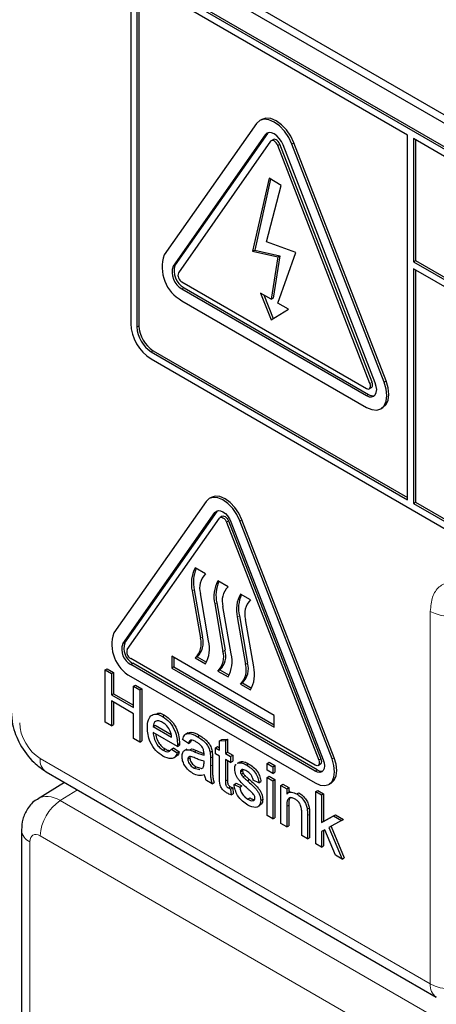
# Paper-space layout 'Blatt2' of a CAD drawing. Header units: millimetres. Extents: x 5 to 418, y 2 to 292.
# Tile 12 of 63: x 124.11 to 127.71, y 146.8 to 155.29. Entities that reach past the tile are written whole.
import ezdxf

# ---------------------------------------------------------------- set-up
doc = ezdxf.new("R2010")
doc.units = ezdxf.units.MM

psp = doc.layouts.new('Blatt2')

# ---------------------------------------------------------------- linework, layer by layer
at = {"color": 7, "linetype": 'Continuous', "lineweight": 25}
for p, q in [((125.2213, 155.8692), (134.1486, 150.7156)), ((125.2845, 155.9056), (134.1233, 150.8031)), ((134.0867, 150.5268), (125.2479, 155.6293)), ((134.1044, 150.537), (125.2655, 155.6395)), ((125.0711, 155.5272), (125.0711, 152.6693)), ((125.1241, 155.4966), (125.1241, 152.6387)), ((125.1418, 155.5068), (125.1418, 152.6489)), ((127.4576, 154.2924), (125.2479, 155.5681)), ((126.1554, 154.3909), (125.3599, 153.2591)), ((126.2012, 154.4272), (126.1835, 154.417)), ((126.2497, 154.3059), (125.4542, 153.1741)), ((126.2555, 154.3127), (126.2497, 154.3059)), ((126.232, 154.2957), (125.4365, 153.1639)), ((126.2779, 154.2386), (125.4824, 153.1067)), ((126.3012, 154.254), (126.2835, 154.2438)), ((127.2748, 152.1741), (126.4793, 154.2244)), ((127.4576, 151.1488), (127.4576, 154.2924)), ((127.5106, 154.2618), (127.5106, 153.2005)), ((134.0867, 150.4655), (127.5106, 154.2618)), ((127.5283, 154.2516), (127.5283, 153.2107)), ((127.1346, 152.1529), (126.3391, 154.2032)), ((127.1523, 152.1631), (126.3568, 154.2134)), ((127.1806, 152.157), (126.3851, 154.2073)), ((127.2571, 152.1639), (126.4616, 154.2142)), ((126.2643, 153.9198), (126.1226, 153.2914)), ((126.2779, 153.9119), (126.1403, 153.3016)), ((126.3696, 153.859), (126.2643, 153.9198)), ((126.242, 153.3725), (126.3696, 153.859)), ((126.4966, 153.2807), (126.242, 153.3725)), ((126.1226, 153.2914), (126.1403, 153.3016)), ((126.1226, 153.2914), (126.3391, 153.243)), ((126.1403, 153.3016), (126.3568, 153.2532)), ((126.3391, 153.243), (126.2812, 152.8782)), ((126.3568, 153.2532), (126.2989, 152.8884)), ((126.3391, 152.8448), (126.4966, 153.2807)), ((126.3391, 153.243), (126.3568, 153.2532)), ((127.5106, 153.2005), (127.5283, 153.2107)), ((127.5106, 153.2005), (134.2104, 149.3327)), ((127.5283, 153.2107), (134.2104, 149.3531)), ((134.2104, 149.2715), (127.5106, 153.1392)), ((127.5106, 153.1392), (127.5106, 151.1181)), ((127.5283, 153.129), (127.5283, 151.1284)), ((125.513, 153.0278), (127.104, 152.1093)), ((125.513, 152.9666), (127.104, 152.0481)), ((125.5307, 152.9768), (127.1217, 152.0583)), ((125.513, 152.8645), (127.104, 151.946)), ((126.2812, 152.8782), (126.1899, 152.9309)), ((126.1899, 152.9309), (126.2812, 152.7006)), ((126.2181, 152.9147), (126.2987, 152.7113)), ((126.2812, 152.8782), (126.2989, 152.8884)), ((126.2812, 152.7006), (126.4305, 152.7921)), ((126.4305, 152.7921), (126.3391, 152.8448)), ((125.2655, 152.4346), (127.4576, 151.1692)), ((125.2479, 152.4244), (127.4576, 151.1488)), ((125.2479, 152.3632), (134.0867, 147.2606)), ((127.129, 152.1069), (127.1467, 152.1171)), ((127.229, 151.9337), (127.2467, 151.9439)), ((125.7655, 151.1706), (125.7478, 151.1604)), ((125.7211, 151.1356), (124.9256, 150.0038)), ((127.5106, 151.1181), (127.5283, 151.1284)), ((127.5106, 151.1181), (134.0867, 147.3218)), ((127.5283, 151.1284), (134.1044, 147.3321)), ((125.0022, 149.9085), (125.7977, 151.0404)), ((125.0199, 149.9187), (125.8154, 151.0506)), ((125.0405, 149.8609), (125.836, 150.9928)), ((125.8154, 151.0506), (125.8199, 151.056)), ((125.8593, 151.0082), (125.8416, 150.998)), ((125.8972, 150.9574), (126.6927, 148.9071)), ((125.9149, 150.9676), (126.7104, 148.9173)), ((125.9355, 150.9608), (126.731, 148.9105)), ((126.8075, 148.9174), (126.012, 150.9677)), ((126.8252, 148.9276), (126.0297, 150.9779)), ((125.7163, 150.5119), (125.6279, 150.5629)), ((125.9108, 150.3996), (125.8224, 150.4506)), ((125.6013, 150.3649), (125.6721, 149.9568)), ((125.619, 150.3751), (125.6898, 149.967)), ((125.7429, 149.9341), (125.6721, 150.3423)), ((126.1052, 150.2873), (126.0168, 150.3384)), ((125.7958, 150.2527), (125.8666, 149.8445)), ((125.8135, 150.2629), (125.8843, 149.8547)), ((125.9374, 149.8218), (125.8666, 150.23)), ((126.0079, 150.1506), (126.0787, 149.7425)), ((125.9903, 150.1404), (126.061, 149.7323)), ((126.1318, 149.7096), (126.061, 150.1177)), ((126.6621, 148.8636), (125.0711, 149.782)), ((126.6621, 148.8125), (125.0711, 149.731)), ((126.6798, 148.8227), (125.0888, 149.7412)), ((126.3085, 149.2922), (125.4246, 149.8025)), ((125.4246, 149.8025), (125.4246, 149.7004)), ((125.4423, 149.7923), (125.4423, 149.7106)), ((125.6456, 149.7974), (125.6279, 149.7872)), ((125.6279, 149.7872), (125.7163, 149.7361)), ((125.6456, 149.7974), (125.7252, 149.7514)), ((124.8508, 149.6846), (124.8685, 149.6948)), ((124.8508, 149.2355), (124.8508, 149.6846)), ((124.8508, 149.6846), (124.9056, 149.653)), ((124.8685, 149.6948), (124.9233, 149.6632)), ((124.9056, 149.653), (124.9233, 149.6632)), ((124.9056, 149.653), (124.9056, 149.4687)), ((124.9233, 149.6632), (124.9233, 149.4789)), ((125.4423, 149.7106), (125.4246, 149.7004)), ((125.4246, 149.7004), (126.3085, 149.1901)), ((125.4423, 149.7106), (126.3085, 149.2105)), ((125.8401, 149.6851), (125.8224, 149.6749)), ((125.8224, 149.6749), (125.9108, 149.6239)), ((125.8401, 149.6851), (125.9197, 149.6391)), ((125.0711, 149.6289), (126.6621, 148.7104)), ((125.0951, 149.5436), (125.1128, 149.5538)), ((125.1128, 149.5538), (125.1676, 149.5221)), ((126.0345, 149.5729), (126.0168, 149.5627)), ((126.0168, 149.5627), (126.1052, 149.5116)), ((126.0345, 149.5729), (126.1141, 149.5269)), ((124.9056, 149.4687), (124.9233, 149.4789)), ((124.9056, 149.4687), (125.0951, 149.3593)), ((124.9233, 149.4789), (125.0951, 149.3798)), ((125.0951, 149.3593), (125.0951, 149.5436)), ((125.0951, 149.5436), (125.15, 149.5119)), ((125.15, 149.5119), (125.1676, 149.5221)), ((125.15, 149.5119), (125.15, 149.0628)), ((125.1676, 149.5221), (125.1676, 149.073)), ((125.0951, 149.3075), (124.9056, 149.4169)), ((124.9056, 149.4169), (124.9056, 149.2039)), ((124.9233, 149.4067), (124.9233, 149.2141)), ((125.0951, 149.0945), (125.0951, 149.3075)), ((124.9056, 149.2039), (124.8508, 149.2355)), ((124.9056, 149.2039), (124.9233, 149.2141)), ((125.3461, 149.2835), (125.3638, 149.2937)), ((126.3085, 149.1901), (126.3085, 149.2922)), ((125.2646, 149.1981), (125.2823, 149.2084)), ((125.2646, 149.1981), (125.4242, 149.106)), ((125.4738, 149.0256), (125.2646, 149.1463)), ((125.2823, 149.2084), (125.4201, 149.1288)), ((125.5625, 149.1416), (125.5426, 149.1302)), ((125.15, 149.0628), (125.0951, 149.0945)), ((125.15, 149.0628), (125.1676, 149.073)), ((125.474, 149.0402), (125.4917, 149.0504)), ((125.5688, 149.0514), (125.5189, 149.0859)), ((125.5688, 149.0514), (125.5865, 149.0616)), ((125.5938, 149.0777), (125.5865, 149.0616)), ((125.6477, 149.1094), (125.6654, 149.1196)), ((125.838, 149.0737), (125.8557, 149.0839)), ((125.838, 149.0737), (125.8879, 149.0777)), ((125.838, 148.9938), (125.838, 149.0737)), ((125.8557, 149.0839), (125.9056, 149.0879)), ((125.8879, 149.0777), (125.9056, 149.0879)), ((125.8879, 149.0777), (125.8879, 148.965)), ((125.9056, 149.0879), (125.9056, 148.9752)), ((125.3496, 148.9937), (125.3672, 149.0039)), ((125.4236, 149.0027), (125.4413, 149.0129)), ((125.4236, 149.0027), (125.4725, 148.9688)), ((125.4413, 149.0129), (125.4902, 148.979)), ((125.4725, 148.9688), (125.4902, 148.979)), ((125.4738, 149.0256), (125.4915, 149.0358)), ((125.5549, 149.0024), (125.535, 148.9909)), ((125.58, 148.9947), (125.5977, 149.0049)), ((125.7558, 148.975), (125.7735, 148.9852)), ((125.8031, 149.014), (125.8208, 149.0242)), ((125.8031, 148.9621), (125.8031, 149.014)), ((125.8031, 149.014), (125.838, 148.9938)), ((125.838, 148.942), (125.8031, 148.9621)), ((125.8208, 149.0242), (125.838, 149.0142)), ((125.8879, 148.965), (125.9056, 148.9752)), ((125.8879, 148.965), (125.9328, 148.9391)), ((125.9056, 148.9752), (125.9504, 148.9493)), ((125.4415, 148.9259), (125.4614, 148.9373)), ((125.5638, 148.9142), (125.5815, 148.9244)), ((125.7032, 148.8822), (125.7034, 148.8988)), ((125.7582, 148.9244), (125.7582, 148.8542)), ((125.7759, 148.9346), (125.7759, 148.8644)), ((125.838, 148.7578), (125.838, 148.942)), ((125.9328, 148.8873), (125.8879, 148.9132)), ((125.8879, 148.9132), (125.8879, 148.727)), ((125.9056, 148.903), (125.9056, 148.7372)), ((125.9328, 148.9391), (125.9504, 148.9493)), ((125.9328, 148.9391), (125.9328, 148.8873)), ((125.9328, 148.8873), (125.9504, 148.8975)), ((125.9504, 148.9493), (125.9504, 148.8975)), ((126.0082, 148.8904), (125.9883, 148.8789)), ((125.9916, 148.8784), (125.9989, 148.8837)), ((125.9989, 148.8837), (126.0166, 148.8939)), ((126.0093, 148.8886), (126.0166, 148.8939)), ((126.0685, 148.8665), (126.0861, 148.8767)), ((126.2469, 148.8787), (126.2646, 148.8889)), ((126.2469, 148.8211), (126.2469, 148.8787)), ((126.2469, 148.8787), (126.2967, 148.8499)), ((126.2646, 148.8889), (126.3144, 148.8601)), ((126.6871, 148.8611), (126.7048, 148.8713)), ((124.342, 148.807), (127.7069, 146.8645)), ((125.6183, 148.8385), (125.636, 148.8487)), ((125.6183, 148.8385), (125.6674, 148.8251)), ((125.636, 148.8487), (125.685, 148.8353)), ((125.6829, 148.8338), (125.6958, 148.8409)), ((126.0175, 148.8066), (126.0352, 148.8168)), ((126.0227, 148.7864), (126.0404, 148.7966)), ((126.2967, 148.7923), (126.2469, 148.8211)), ((126.2967, 148.8499), (126.3144, 148.8601)), ((126.2967, 148.8499), (126.2967, 148.7923)), ((126.2967, 148.7923), (126.3144, 148.8025)), ((126.3144, 148.8601), (126.3144, 148.8025)), ((124.5001, 148.7157), (124.2722, 148.5748)), ((125.7732, 148.703), (125.7233, 148.7318)), ((125.7732, 148.703), (125.7909, 148.7132)), ((125.9627, 148.6973), (125.9804, 148.7075)), ((125.9804, 148.7075), (126.0302, 148.6845)), ((126.0392, 148.7638), (126.0569, 148.774)), ((126.0769, 148.7294), (126.0946, 148.7396)), ((126.1771, 148.7117), (126.1272, 148.7347)), ((126.1771, 148.7117), (126.1947, 148.7219)), ((126.2469, 148.7578), (126.2646, 148.768)), ((126.2469, 148.4296), (126.2469, 148.7578)), ((126.2469, 148.7578), (126.2967, 148.729)), ((126.2646, 148.768), (126.3144, 148.7392)), ((126.2967, 148.729), (126.3144, 148.7392)), ((126.2967, 148.729), (126.2967, 148.4008)), ((126.3144, 148.7392), (126.3144, 148.411)), ((126.7808, 148.6987), (126.7985, 148.7089)), ((125.9132, 148.6683), (125.9309, 148.6785)), ((125.9328, 148.6584), (125.9504, 148.6686)), ((125.9328, 148.6584), (125.9377, 148.6072)), ((125.9377, 148.6072), (125.9554, 148.6174)), ((125.9504, 148.6686), (125.9554, 148.6174)), ((125.9627, 148.6973), (126.0125, 148.6743)), ((126.0125, 148.6743), (126.0302, 148.6845)), ((126.3665, 148.6887), (126.3842, 148.6989)), ((126.3665, 148.3605), (126.3665, 148.6887)), ((126.3665, 148.6887), (126.4164, 148.6599)), ((126.3842, 148.6989), (126.4341, 148.6701)), ((126.4164, 148.6599), (126.4341, 148.6701)), ((126.4164, 148.6599), (126.4164, 148.6141)), ((126.4477, 148.6357), (126.4278, 148.6242)), ((126.4341, 148.6701), (126.4341, 148.6278)), ((126.503, 148.6157), (126.5206, 148.6259)), ((126.6666, 148.6364), (126.6842, 148.6466)), ((126.6666, 148.1873), (126.6666, 148.6364)), ((126.6666, 148.6364), (126.7164, 148.6076)), ((126.6842, 148.6466), (126.7341, 148.6178)), ((126.7164, 148.6076), (126.7341, 148.6178)), ((126.7341, 148.6178), (126.7341, 148.3796)), ((126.0812, 148.5713), (126.0989, 148.5815)), ((126.192, 148.5599), (126.2097, 148.5701)), ((126.7164, 148.6076), (126.7164, 148.3694)), ((126.165, 148.5041), (126.1849, 148.5156)), ((126.4164, 148.5077), (126.4164, 148.3317)), ((126.4341, 148.5179), (126.4341, 148.3419)), ((126.546, 148.2569), (126.546, 148.4528)), ((126.5933, 148.4842), (126.611, 148.4944)), ((126.2967, 148.4008), (126.2469, 148.4296)), ((126.2967, 148.4008), (126.3144, 148.411)), ((126.5959, 148.4289), (126.5959, 148.2281)), ((126.6136, 148.4391), (126.6136, 148.2383)), ((126.7164, 148.3694), (126.8207, 148.4265)), ((126.7164, 148.3694), (126.7341, 148.3796)), ((126.7341, 148.3796), (126.8383, 148.4367)), ((126.8901, 148.3865), (126.7809, 148.3268)), ((126.8207, 148.4265), (126.8383, 148.4367)), ((126.8207, 148.4265), (126.8901, 148.3865)), ((126.8383, 148.4367), (126.9077, 148.3967)), ((126.8901, 148.3865), (126.9077, 148.3967)), ((124.1289, 148.3056), (124.1289, 144.8914)), ((126.4164, 148.3317), (126.3665, 148.3605)), ((126.4164, 148.3317), (126.4341, 148.3419)), ((126.745, 148.3071), (126.7164, 148.2914)), ((126.7164, 148.2914), (126.7164, 148.1585)), ((126.7341, 148.3011), (126.7341, 148.1687)), ((126.8368, 148.089), (126.745, 148.3071)), ((126.7809, 148.3268), (126.8951, 148.0554)), ((126.7988, 148.3365), (126.9127, 148.0656)), ((126.5959, 148.2281), (126.546, 148.2569)), ((126.5959, 148.2281), (126.6136, 148.2383)), ((126.7164, 148.1585), (126.6666, 148.1873)), ((126.7164, 148.1585), (126.7341, 148.1687)), ((126.8951, 148.0554), (126.8368, 148.089)), ((126.8951, 148.0554), (126.9127, 148.0656))]:
    psp.add_line(p, q, dxfattribs=at)
at = {"color": 7, "linetype": 'Continuous', "lineweight": 18}
for p, q in [((126.232, 154.2957), (126.2497, 154.3059)), ((126.4616, 154.2142), (126.4793, 154.2244)), ((126.3391, 154.2032), (126.3568, 154.2134)), ((125.4365, 153.1639), (125.4542, 153.1741)), ((125.513, 152.9666), (125.5307, 152.9768)), ((125.1241, 152.6387), (125.1418, 152.6489)), ((125.2479, 152.4244), (125.2655, 152.4346)), ((127.1346, 152.1529), (127.1523, 152.1631)), ((127.2571, 152.1639), (127.2748, 152.1741)), ((127.104, 152.0481), (127.1217, 152.0583)), ((125.7977, 151.0404), (125.8154, 151.0506)), ((125.8972, 150.9574), (125.9149, 150.9676)), ((126.012, 150.9677), (126.0297, 150.9779)), ((125.619, 150.3751), (125.6013, 150.3649)), ((125.8135, 150.2629), (125.7958, 150.2527)), ((126.0079, 150.1506), (125.9903, 150.1404)), ((127.6551, 146.9789), (127.6551, 150.1889)), ((125.0022, 149.9085), (125.0199, 149.9187)), ((125.6898, 149.967), (125.6721, 149.9568)), ((125.8843, 149.8547), (125.8666, 149.8445)), ((125.0711, 149.731), (125.0888, 149.7412)), ((126.0787, 149.7425), (126.061, 149.7323)), ((125.621, 148.9793), (125.6387, 148.9895)), ((124.2902, 148.9215), (127.6551, 146.9789)), ((125.7582, 148.9244), (125.7759, 148.9346)), ((126.6927, 148.9071), (126.7104, 148.9173)), ((126.8075, 148.9174), (126.8252, 148.9276)), ((125.7582, 148.8542), (125.7759, 148.8644)), ((126.6621, 148.8125), (126.6798, 148.8227)), ((125.8879, 148.727), (125.9056, 148.7372)), ((124.6126, 148.6508), (124.4641, 148.559)), ((124.4641, 148.559), (127.9346, 146.5555)), ((126.4164, 148.5077), (126.4341, 148.5179)), ((126.5959, 148.4289), (126.6136, 148.4391)), ((124.2021, 148.2036), (124.2021, 144.7894)), ((127.6725, 146.3022), (124.2905, 148.2546))]:
    psp.add_line(p, q, dxfattribs=at)
at = {"color": 7, "linetype": 'Continuous', "lineweight": 25, "flags": 128}
for points in [[(126.4616, 154.2142), (126.4335, 154.2727), (126.3969, 154.3262), (126.3543, 154.3712), (126.3085, 154.4046), (126.2628, 154.4241), (126.2201, 154.4283), (126.1835, 154.417), (126.1554, 154.3909)], [(126.4793, 154.2244), (126.4512, 154.2829), (126.4146, 154.3364), (126.372, 154.3814), (126.3262, 154.4148), (126.2804, 154.4343), (126.2378, 154.4385), (126.2012, 154.4272)], [(126.3851, 154.2073), (126.371, 154.2366), (126.3527, 154.2634), (126.3314, 154.2859), (126.3085, 154.3025), (126.2856, 154.3123), (126.2643, 154.3144), (126.246, 154.3087), (126.232, 154.2957)], [(126.3391, 154.2032), (126.3335, 154.2149), (126.3262, 154.2256), (126.3177, 154.2346), (126.3085, 154.2413), (126.2994, 154.2452), (126.2908, 154.246), (126.2835, 154.2438), (126.2779, 154.2386)], [(126.3568, 154.2134), (126.3512, 154.2251), (126.3439, 154.2358), (126.3353, 154.2448), (126.3262, 154.2515), (126.317, 154.2554), (126.3085, 154.2562), (126.3012, 154.254)], [(127.104, 151.946), (127.1498, 151.9266), (127.1924, 151.9224), (127.229, 151.9337), (127.2571, 151.9597), (127.2748, 151.9988), (127.2808, 152.0481), (127.2748, 152.1044), (127.2571, 152.1639)], [(127.104, 152.0481), (127.1269, 152.0384), (127.1482, 152.0363), (127.1665, 152.0419), (127.1806, 152.0549), (127.1894, 152.0745), (127.1924, 152.0991), (127.1894, 152.1273), (127.1806, 152.157)], [(127.104, 152.1093), (127.1132, 152.1055), (127.1217, 152.1046), (127.129, 152.1069), (127.1346, 152.1121), (127.1382, 152.1199), (127.1394, 152.1298), (127.1382, 152.141), (127.1346, 152.1529)], [(127.1467, 152.1171), (127.1467, 152.1171), (127.1523, 152.1223), (127.1558, 152.1301), (127.157, 152.14), (127.1558, 152.1512), (127.1523, 152.1631)], [(127.2467, 151.9439), (127.2467, 151.9439), (127.2748, 151.9699), (127.2924, 152.009), (127.2985, 152.0583), (127.2924, 152.1146), (127.2748, 152.1741)], [(126.012, 150.9677), (125.9853, 151.0233), (125.9505, 151.0742), (125.91, 151.1169), (125.8666, 151.1486), (125.8231, 151.1671), (125.7826, 151.1711), (125.7478, 151.1604), (125.7211, 151.1356)], [(126.0297, 150.9779), (126.003, 151.0335), (125.9682, 151.0844), (125.9277, 151.1271), (125.8843, 151.1588), (125.8408, 151.1773), (125.8003, 151.1813), (125.7655, 151.1706)], [(125.7977, 151.0404), (125.8103, 151.0521), (125.8268, 151.0572), (125.846, 151.0553), (125.8666, 151.0465), (125.8872, 151.0315), (125.9064, 151.0113), (125.9228, 150.9872), (125.9355, 150.9608)], [(125.836, 150.9928), (125.8416, 150.998), (125.8489, 151.0002), (125.8574, 150.9994), (125.8666, 150.9955), (125.8757, 150.9888), (125.8843, 150.9798), (125.8916, 150.9691), (125.8972, 150.9574)], [(125.8593, 151.0082), (125.8666, 151.0105), (125.8751, 151.0096), (125.8843, 151.0057), (125.8934, 150.999), (125.9019, 150.99), (125.9093, 150.9793), (125.9149, 150.9676)], [(126.6621, 148.7104), (126.7055, 148.692), (126.746, 148.688), (126.7808, 148.6987), (126.8075, 148.7235), (126.8243, 148.7605), (126.83, 148.8074), (126.8243, 148.8609), (126.8075, 148.9174)], [(126.731, 148.9105), (126.7389, 148.8838), (126.7416, 148.8585), (126.7389, 148.8362), (126.731, 148.8187), (126.7183, 148.8069), (126.7018, 148.8019), (126.6827, 148.8038), (126.6621, 148.8125)], [(126.6927, 148.9071), (126.6962, 148.8952), (126.6974, 148.884), (126.6962, 148.8741), (126.6927, 148.8663), (126.6871, 148.8611), (126.6798, 148.8588), (126.6712, 148.8597), (126.6621, 148.8636)], [(126.7104, 148.9173), (126.7139, 148.9054), (126.7151, 148.8942), (126.7139, 148.8843), (126.7104, 148.8765), (126.7048, 148.8713), (126.7048, 148.8713)], [(126.7985, 148.7089), (126.7985, 148.7089), (126.8252, 148.7337), (126.842, 148.7707), (126.8477, 148.8176), (126.842, 148.8711), (126.8252, 148.9276)]]:
    psp.add_lwpolyline(points, dxfattribs=at)
at = {"color": 7, "linetype": 'Continuous', "lineweight": 25}
for centre, radius, start, end in [((125.6717, 153.1531), 0.3293, 161.22156, 241.18981), ((125.5924, 153.1108), 0.1647, 161.22156, 241.18981), ((125.6101, 153.121), 0.1647, 161.22156, 241.18981), ((125.5448, 153.0855), 0.0659, 161.22156, 241.18981), ((125.4549, 152.6868), 0.3842, 182.60548, 237.39452), ((125.3928, 152.651), 0.2689, 182.60548, 237.39452), ((125.4105, 152.6612), 0.2689, 182.60548, 237.39452), ((127.1598, 152.1136), 0.0672, 235.41042, 282.80707), ((125.8715, 150.4294), 0.2778, 151.27729, 193.42304), ((125.9014, 150.44), 0.2897, 156.00649, 192.94493), ((125.8333, 150.3908), 0.1683, 134.01934, 196.77055), ((126.066, 150.3171), 0.2778, 151.27729, 193.42304), ((126.0958, 150.3278), 0.2897, 156.00649, 192.94493), ((126.0277, 150.2786), 0.1683, 134.01934, 196.77055), ((126.2604, 150.2049), 0.2778, 151.27729, 193.42304), ((126.2903, 150.2155), 0.2897, 156.00649, 192.94493), ((126.2222, 150.1663), 0.1683, 134.01934, 196.77055), ((125.2219, 149.903), 0.3129, 161.22156, 241.18981), ((125.1425, 149.8608), 0.1482, 161.22156, 241.18981), ((125.1602, 149.871), 0.1482, 161.22156, 241.18981), ((125.511, 149.9082), 0.1683, 314.01934, 16.77055), ((125.5286, 149.9184), 0.1683, 314.01934, 16.77055), ((125.4727, 149.8696), 0.2778, 331.27729, 13.42304), ((125.1028, 149.8397), 0.0659, 161.22156, 241.18981), ((125.7054, 149.7959), 0.1683, 314.01934, 16.77055), ((125.7231, 149.8062), 0.1683, 314.01934, 16.77055), ((125.6672, 149.7574), 0.2778, 331.27729, 13.42304), ((125.8999, 149.6837), 0.1683, 314.01934, 16.77055), ((125.9176, 149.6939), 0.1683, 314.01934, 16.77055), ((125.8617, 149.6451), 0.2778, 331.27729, 13.42304), ((126.7142, 148.873), 0.061, 235.53544, 281.56071)]:
    psp.add_arc(centre, radius, start, end, dxfattribs=at)
at = {"color": 7, "linetype": 'Continuous', "lineweight": 18}
for centre, radius, start, end in [((127.832, 150.5311), 0.3852, 242.65648, 296.76622), ((124.4094, 148.9064), 0.1201, 172.814, 235.87382), ((124.6752, 148.2368), 0.3852, 123.22971, 177.34769), ((124.2486, 148.3142), 0.1201, 184.09355, 247.19438), ((127.7743, 146.9639), 0.1201, 172.814, 235.87382), ((127.832, 147.3211), 0.3852, 242.65648, 296.76622)]:
    psp.add_arc(centre, radius, start, end, dxfattribs=at)
for centre, major_axis, ratio, start_param, end_param in [((124.2902, 149.1256), (-0.125, 0.2165), 0.577557, 0.785632, 2.356124), ((124.4673, 148.2546), (-0.194, 0.3209), 0.577285, 5.486388, 6.284613), ((124.2905, 148.1525), (-0.0625, 0.1083), 0.577206, 5.498021, 7.068512)]:
    psp.add_ellipse(centre, major_axis=major_axis, ratio=ratio, start_param=start_param, end_param=end_param, dxfattribs=at)
psp.add_open_spline([(127.9401, 150.4248), (127.9371, 150.4258), (127.8953, 150.44), (127.8174, 150.4478), (127.7278, 150.4068), (127.6668, 150.3198), (127.659, 150.2325), (127.6551, 150.1889)], degree=3, knots=[0, 0, 0, 0, 0.019366, 0.264509, 0.509654, 0.754828, 1, 1, 1, 1], dxfattribs=at)
at = {"color": 7, "linetype": 'Continuous', "lineweight": 25}
for points, knots in [([(124.0402, 149.3296), (124.0428, 149.2914), (124.0495, 149.1941), (124.1128, 149.0369), (124.217, 148.893), (124.305, 148.8324), (124.342, 148.807)], [0, 0, 0, 0, 0.187821, 0.477899, 0.78076, 1, 1, 1, 1]), ([(125.2148, 149.1867), (125.216, 149.2104), (125.2185, 149.2575), (125.2499, 149.2992), (125.2965, 149.3074), (125.3296, 149.2915), (125.3461, 149.2835)], [0, 0, 0, 0, 0.2807476, 0.5597747, 0.7796663, 1, 1, 1, 1]), ([(125.2979, 149.3097), (125.3035, 149.3111), (125.3227, 149.3158), (125.3468, 149.3029), (125.3638, 149.2937)], [0, 0, 0, 0, 0.29546, 1, 1, 1, 1]), ([(125.3459, 149.2318), (125.3348, 149.2372), (125.3125, 149.2479), (125.2857, 149.2434), (125.2687, 149.2259), (125.266, 149.2074), (125.2646, 149.1981)], [0, 0, 0, 0, 0.28019, 0.559728, 0.779642, 1, 1, 1, 1]), ([(125.4059, 149.1697), (125.396, 149.1845), (125.3782, 149.2109), (125.3558, 149.2254), (125.3459, 149.2318)], [0, 0, 0, 0, 0.558512, 1, 1, 1, 1]), ([(125.3461, 149.2835), (125.3668, 149.2689), (125.408, 149.2396), (125.4519, 149.1661), (125.4716, 149.0975), (125.4732, 149.0593), (125.474, 149.0402)], [0, 0, 0, 0, 0.279366, 0.558398, 0.778885, 1, 1, 1, 1]), ([(125.3638, 149.2937), (125.3844, 149.2791), (125.4257, 149.2498), (125.4696, 149.1763), (125.4893, 149.1077), (125.4909, 149.0695), (125.4917, 149.0504)], [0, 0, 0, 0, 0.279366, 0.558398, 0.778885, 1, 1, 1, 1]), ([(125.3488, 148.9423), (125.3277, 148.9566), (125.2858, 148.9852), (125.2389, 149.0581), (125.2173, 149.1284), (125.2156, 149.1673), (125.2148, 149.1867)], [0, 0, 0, 0, 0.279952, 0.558661, 0.778994, 1, 1, 1, 1]), ([(125.2646, 149.1463), (125.2662, 149.1306), (125.2693, 149.0991), (125.2901, 149.0515), (125.3191, 149.0142), (125.3394, 149.0005), (125.3496, 148.9937)], [0, 0, 0, 0, 0.280633, 0.559687, 0.779661, 1, 1, 1, 1]), ([(125.2859, 149.1341), (125.2868, 149.1256), (125.2896, 149.1015), (125.308, 149.0617), (125.3367, 149.0244), (125.3571, 149.0107), (125.3672, 149.0039)], [0, 0, 0, 0, 0.1718182, 0.4930833, 0.7463308, 1, 1, 1, 1]), ([(125.4242, 149.106), (125.4229, 149.1177), (125.4206, 149.1386), (125.4104, 149.1602), (125.4059, 149.1697)], [0, 0, 0, 0, 0.560674, 1, 1, 1, 1]), ([(125.5189, 149.0859), (125.5235, 149.1011), (125.5326, 149.1315), (125.5818, 149.1429), (125.6227, 149.1221), (125.6477, 149.1094)], [0, 0, 0, 0, 0.28043, 0.559303, 1, 1, 1, 1]), ([(125.564, 149.1384), (125.5731, 149.1424), (125.6011, 149.1547), (125.6395, 149.1338), (125.6654, 149.1196)], [0, 0, 0, 0, 0.323837, 1, 1, 1, 1]), ([(125.4917, 149.0504), (125.4917, 149.0477), (125.4916, 149.0428), (125.4915, 149.0379), (125.4915, 149.0358)], [0, 0, 0, 0, 0.559999, 1, 1, 1, 1]), ([(125.6387, 149.0628), (125.6302, 149.0674), (125.6133, 149.0766), (125.5897, 149.0815), (125.5753, 149.0695), (125.571, 149.0574), (125.5688, 149.0514)], [0, 0, 0, 0, 0.280855, 0.559751, 0.7795, 1, 1, 1, 1]), ([(125.6905, 149.0155), (125.6816, 149.0267), (125.6654, 149.0467), (125.6469, 149.0579), (125.6387, 149.0628)], [0, 0, 0, 0, 0.557871, 1, 1, 1, 1]), ([(125.6477, 149.1094), (125.6737, 149.0928), (125.7099, 149.0697), (125.7471, 149.0138), (125.7529, 148.988), (125.7558, 148.975)], [0, 0, 0, 0, 0.559253, 0.779195, 1, 1, 1, 1]), ([(125.6654, 149.1196), (125.6914, 149.103), (125.7276, 149.0799), (125.7648, 149.024), (125.7706, 148.9982), (125.7735, 148.9852)], [0, 0, 0, 0, 0.559253, 0.779195, 1, 1, 1, 1]), ([(125.4725, 148.9688), (125.4669, 148.9556), (125.4557, 148.9294), (125.4122, 148.9127), (125.3728, 148.9311), (125.3488, 148.9423)], [0, 0, 0, 0, 0.2806132, 0.5608329, 1, 1, 1, 1]), ([(125.3496, 148.9937), (125.3581, 148.9893), (125.3753, 148.9805), (125.4047, 148.9778), (125.4165, 148.9933), (125.4236, 149.0027)], [0, 0, 0, 0, 0.281282, 0.561906, 1, 1, 1, 1]), ([(125.3672, 149.0039), (125.376, 148.9992), (125.3913, 148.9908), (125.4049, 148.9912), (125.4107, 148.9914)], [0, 0, 0, 0, 0.568403, 1, 1, 1, 1]), ([(125.4902, 148.979), (125.4853, 148.9645), (125.4791, 148.9458), (125.4636, 148.941), (125.4601, 148.9399)], [0, 0, 0, 0, 0.7760041, 1, 1, 1, 1]), ([(125.474, 149.0402), (125.474, 149.0375), (125.474, 149.0326), (125.4739, 149.0277), (125.4738, 149.0256)], [0, 0, 0, 0, 0.559999, 1, 1, 1, 1]), ([(125.5139, 148.9397), (125.515, 148.9512), (125.5172, 148.9742), (125.539, 148.9992), (125.5645, 148.9964), (125.58, 148.9947)], [0, 0, 0, 0, 0.280458, 0.560983, 1, 1, 1, 1]), ([(125.58, 148.9947), (125.5876, 148.9922), (125.6011, 148.9879), (125.6149, 148.9819), (125.621, 148.9793)], [0, 0, 0, 0, 0.559918, 1, 1, 1, 1]), ([(125.5977, 149.0049), (125.6053, 149.0024), (125.6188, 148.9981), (125.6326, 148.9921), (125.6387, 148.9895)], [0, 0, 0, 0, 0.559918, 1, 1, 1, 1]), ([(125.621, 148.9793), (125.6365, 148.9726), (125.6643, 148.9606), (125.6913, 148.9538), (125.7032, 148.9507)], [0, 0, 0, 0, 0.560185, 1, 1, 1, 1]), ([(125.6387, 148.9895), (125.6542, 148.9826), (125.676, 148.973), (125.6972, 148.9675), (125.7032, 148.9659)], [0, 0, 0, 0, 0.715649, 1, 1, 1, 1]), ([(125.7034, 148.964), (125.7032, 148.9733), (125.7029, 148.9899), (125.6943, 149.0077), (125.6905, 149.0155)], [0, 0, 0, 0, 0.561903, 1, 1, 1, 1]), ([(125.7032, 148.9507), (125.7032, 148.9532), (125.7033, 148.9576), (125.7034, 148.9621), (125.7034, 148.964)], [0, 0, 0, 0, 0.560023, 1, 1, 1, 1]), ([(125.7558, 148.975), (125.7567, 148.9654), (125.7582, 148.9481), (125.7582, 148.9317), (125.7582, 148.9244)], [0, 0, 0, 0, 0.559817, 1, 1, 1, 1]), ([(125.7735, 148.9852), (125.7744, 148.9756), (125.7759, 148.9583), (125.7759, 148.9419), (125.7759, 148.9346)], [0, 0, 0, 0, 0.559817, 1, 1, 1, 1]), ([(125.607, 148.7933), (125.5939, 148.8016), (125.568, 148.8183), (125.5357, 148.8588), (125.5166, 148.9028), (125.5148, 148.9274), (125.5139, 148.9397)], [0, 0, 0, 0, 0.280815, 0.55969, 0.779696, 1, 1, 1, 1]), ([(125.6284, 148.9242), (125.6142, 148.9307), (125.5964, 148.9388), (125.5776, 148.9381), (125.57, 148.9338), (125.5648, 148.9258), (125.5641, 148.918), (125.5638, 148.9142)], [0, 0, 0, 0, 0.50028, 0.625326, 0.750269, 0.875147, 1, 1, 1, 1]), ([(125.5638, 148.9142), (125.5643, 148.9085), (125.5654, 148.8971), (125.5742, 148.8788), (125.5913, 148.856), (125.6072, 148.8457), (125.6183, 148.8385)], [0, 0, 0, 0, 0.186565, 0.373467, 0.560613, 1, 1, 1, 1]), ([(125.5847, 148.9379), (125.5842, 148.9371), (125.5818, 148.9338), (125.5816, 148.9284), (125.5815, 148.9244)], [0, 0, 0, 0, 0.239444, 1, 1, 1, 1]), ([(125.5815, 148.9244), (125.582, 148.9187), (125.5831, 148.9073), (125.5919, 148.889), (125.609, 148.8662), (125.6249, 148.8559), (125.636, 148.8487)], [0, 0, 0, 0, 0.186565, 0.373467, 0.560613, 1, 1, 1, 1]), ([(125.7034, 148.8988), (125.6896, 148.9023), (125.6649, 148.9085), (125.6396, 148.9194), (125.6284, 148.9242)], [0, 0, 0, 0, 0.55976, 1, 1, 1, 1]), ([(125.6958, 148.8409), (125.6983, 148.8477), (125.7029, 148.8598), (125.7031, 148.8753), (125.7032, 148.8822)], [0, 0, 0, 0, 0.558995, 1, 1, 1, 1]), ([(125.9989, 148.8837), (126.0111, 148.8842), (126.033, 148.885), (126.0576, 148.8722), (126.0685, 148.8665)], [0, 0, 0, 0, 0.558938, 1, 1, 1, 1]), ([(126.0166, 148.8939), (126.0288, 148.8944), (126.0506, 148.8952), (126.0753, 148.8824), (126.0861, 148.8767)], [0, 0, 0, 0, 0.558938, 1, 1, 1, 1]), ([(126.0861, 148.8767), (126.1001, 148.8677), (126.128, 148.8497), (126.1653, 148.8106), (126.1883, 148.7632), (126.1926, 148.7357), (126.1947, 148.7219)], [0, 0, 0, 0, 0.280737, 0.560427, 0.77945, 1, 1, 1, 1]), ([(125.7084, 148.7808), (125.6914, 148.7759), (125.661, 148.7674), (125.6235, 148.7853), (125.607, 148.7933)], [0, 0, 0, 0, 0.559971, 1, 1, 1, 1]), ([(125.7582, 148.8542), (125.7583, 148.8377), (125.7584, 148.8106), (125.7594, 148.7724), (125.7626, 148.7387), (125.7697, 148.7149), (125.7732, 148.703)], [0, 0, 0, 0, 0.340206, 0.560339, 0.780175, 1, 1, 1, 1]), ([(125.7759, 148.8644), (125.776, 148.8479), (125.7761, 148.8208), (125.7771, 148.7826), (125.7803, 148.7489), (125.7874, 148.7251), (125.7909, 148.7132)], [0, 0, 0, 0, 0.340206, 0.560339, 0.780175, 1, 1, 1, 1]), ([(125.9677, 148.8295), (125.9685, 148.8456), (125.9693, 148.8627), (125.9789, 148.8693), (125.9795, 148.8697)], [0, 0, 0, 0, 0.941621, 1, 1, 1, 1]), ([(126.0783, 148.663), (126.053, 148.6851), (126.0214, 148.7126), (125.9891, 148.7563), (125.9723, 148.7894), (125.9695, 148.8135), (125.9677, 148.8295)], [0, 0, 0, 0, 0.5013208, 0.6265921, 0.7518172, 1, 1, 1, 1]), ([(126.0721, 148.8126), (126.06, 148.8193), (126.0419, 148.8292), (126.0248, 148.8245), (126.0183, 148.8164), (126.0178, 148.8099), (126.0175, 148.8066)], [0, 0, 0, 0, 0.49977, 0.749095, 0.874592, 1, 1, 1, 1]), ([(126.0175, 148.8066), (126.0178, 148.8029), (126.0183, 148.7964), (126.0214, 148.7895), (126.0227, 148.7864)], [0, 0, 0, 0, 0.559236, 1, 1, 1, 1]), ([(126.0227, 148.7864), (126.0254, 148.7818), (126.0302, 148.7734), (126.0364, 148.7667), (126.0392, 148.7638)], [0, 0, 0, 0, 0.559084, 1, 1, 1, 1]), ([(126.0368, 148.8261), (126.0367, 148.8261), (126.0352, 148.824), (126.0352, 148.8204), (126.0352, 148.8168)], [0, 0, 0, 0, 0.0206727, 1, 1, 1, 1]), ([(126.0352, 148.8168), (126.0355, 148.8131), (126.036, 148.8066), (126.0391, 148.7997), (126.0404, 148.7966)], [0, 0, 0, 0, 0.559236, 1, 1, 1, 1]), ([(126.0404, 148.7966), (126.0431, 148.792), (126.0479, 148.7836), (126.0541, 148.7769), (126.0569, 148.774)], [0, 0, 0, 0, 0.559084, 1, 1, 1, 1]), ([(126.0685, 148.8665), (126.0824, 148.8575), (126.1103, 148.8395), (126.1477, 148.8004), (126.1706, 148.753), (126.1749, 148.7255), (126.1771, 148.7117)], [0, 0, 0, 0, 0.280737, 0.560427, 0.77945, 1, 1, 1, 1]), ([(126.1272, 148.7347), (126.1254, 148.7437), (126.1219, 148.7616), (126.1016, 148.7932), (126.0833, 148.8053), (126.0721, 148.8126)], [0, 0, 0, 0, 0.280304, 0.560237, 1, 1, 1, 1]), ([(125.7233, 148.7318), (125.7194, 148.7411), (125.7123, 148.7576), (125.7096, 148.7737), (125.7084, 148.7808)], [0, 0, 0, 0, 0.5596973, 1, 1, 1, 1]), ([(125.9026, 148.6226), (125.8948, 148.6274), (125.8791, 148.6371), (125.8566, 148.6606), (125.8351, 148.7059), (125.8368, 148.7364), (125.838, 148.7578)], [0, 0, 0, 0, 0.187433, 0.373821, 0.559462, 1, 1, 1, 1]), ([(125.8879, 148.727), (125.8873, 148.7165), (125.8865, 148.7034), (125.8942, 148.6859), (125.9017, 148.6754), (125.9086, 148.6711), (125.9132, 148.6683)], [0, 0, 0, 0, 0.499596, 0.625239, 0.750354, 1, 1, 1, 1]), ([(125.9056, 148.7372), (125.9049, 148.7267), (125.9041, 148.7137), (125.9119, 148.6961), (125.9194, 148.6857), (125.9263, 148.6814), (125.9309, 148.6785)], [0, 0, 0, 0, 0.499596, 0.625239, 0.750354, 1, 1, 1, 1]), ([(126.0392, 148.7638), (126.0462, 148.7573), (126.0587, 148.7456), (126.0713, 148.7344), (126.0769, 148.7294)], [0, 0, 0, 0, 0.5599649, 1, 1, 1, 1]), ([(126.0569, 148.774), (126.0639, 148.7675), (126.0764, 148.7558), (126.089, 148.7446), (126.0946, 148.7396)], [0, 0, 0, 0, 0.5599649, 1, 1, 1, 1]), ([(126.0769, 148.7294), (126.1028, 148.7068), (126.1351, 148.6786), (126.1692, 148.6347), (126.1827, 148.6097), (126.1909, 148.5835), (126.1916, 148.5677), (126.192, 148.5599)], [0, 0, 0, 0, 0.500446, 0.625396, 0.750274, 0.875069, 1, 1, 1, 1]), ([(126.0946, 148.7396), (126.1204, 148.717), (126.1528, 148.6888), (126.1869, 148.6449), (126.2003, 148.6199), (126.2085, 148.5937), (126.2093, 148.578), (126.2097, 148.5701)], [0, 0, 0, 0, 0.500446, 0.625396, 0.750274, 0.875069, 1, 1, 1, 1]), ([(125.9377, 148.6072), (125.9312, 148.6095), (125.9196, 148.6135), (125.9078, 148.6198), (125.9026, 148.6226)], [0, 0, 0, 0, 0.560078, 1, 1, 1, 1]), ([(125.9132, 148.6683), (125.9169, 148.6663), (125.9234, 148.6628), (125.9299, 148.6598), (125.9328, 148.6584)], [0, 0, 0, 0, 0.559965, 1, 1, 1, 1]), ([(125.9309, 148.6785), (125.9345, 148.6765), (125.9411, 148.673), (125.9476, 148.67), (125.9504, 148.6686)], [0, 0, 0, 0, 0.559965, 1, 1, 1, 1]), ([(126.0807, 148.5198), (126.0649, 148.5297), (126.0336, 148.5496), (125.9933, 148.5978), (125.9708, 148.6508), (125.9654, 148.6818), (125.9627, 148.6973)], [0, 0, 0, 0, 0.280739, 0.559297, 0.779311, 1, 1, 1, 1]), ([(126.0125, 148.6743), (126.0145, 148.6628), (126.0185, 148.6398), (126.0427, 148.5973), (126.0666, 148.5811), (126.0812, 148.5713)], [0, 0, 0, 0, 0.281314, 0.561069, 1, 1, 1, 1]), ([(126.1251, 148.6192), (126.1165, 148.6278), (126.1011, 148.6432), (126.0853, 148.657), (126.0783, 148.663)], [0, 0, 0, 0, 0.559788, 1, 1, 1, 1]), ([(126.1422, 148.5828), (126.1419, 148.5862), (126.1413, 148.5931), (126.1353, 148.6065), (126.129, 148.6144), (126.1251, 148.6192)], [0, 0, 0, 0, 0.279757, 0.559839, 1, 1, 1, 1]), ([(126.4164, 148.6141), (126.4222, 148.6194), (126.4339, 148.63), (126.4634, 148.6343), (126.488, 148.6228), (126.503, 148.6157)], [0, 0, 0, 0, 0.280554, 0.560815, 1, 1, 1, 1]), ([(126.5206, 148.6259), (126.5322, 148.6181), (126.5554, 148.6025), (126.5853, 148.568), (126.604, 148.5291), (126.6087, 148.506), (126.611, 148.4944)], [0, 0, 0, 0, 0.2802155, 0.5599712, 0.7796359, 1, 1, 1, 1]), ([(124.2756, 148.5734), (124.2694, 148.5708), (124.2299, 148.5539), (124.1799, 148.4915), (124.1357, 148.4012), (124.1311, 148.337), (124.1289, 148.3056)], [0, 0, 0, 0, 0.062383, 0.400489, 0.7071, 1, 1, 1, 1]), ([(126.192, 148.5599), (126.1896, 148.544), (126.1848, 148.5123), (126.1431, 148.4915), (126.1044, 148.5091), (126.0807, 148.5198)], [0, 0, 0, 0, 0.279926, 0.5600378, 1, 1, 1, 1]), ([(126.0812, 148.5713), (126.0889, 148.5672), (126.1041, 148.559), (126.1243, 148.556), (126.1391, 148.5639), (126.1411, 148.5765), (126.1422, 148.5828)], [0, 0, 0, 0, 0.281188, 0.560952, 0.781095, 1, 1, 1, 1]), ([(126.0989, 148.5815), (126.1066, 148.5771), (126.1204, 148.5693), (126.1328, 148.569), (126.1382, 148.5688)], [0, 0, 0, 0, 0.560785, 1, 1, 1, 1]), ([(126.2097, 148.5701), (126.208, 148.553), (126.2055, 148.528), (126.1884, 148.5214), (126.1829, 148.5192)], [0, 0, 0, 0, 0.679034, 1, 1, 1, 1]), ([(126.4891, 148.5719), (126.4807, 148.5759), (126.4641, 148.5839), (126.4415, 148.5832), (126.4177, 148.5638), (126.4169, 148.5308), (126.4164, 148.5077)], [0, 0, 0, 0, 0.187273, 0.374362, 0.56054, 1, 1, 1, 1]), ([(126.4547, 148.5868), (126.451, 148.5843), (126.4338, 148.5728), (126.434, 148.542), (126.4341, 148.5179)], [0, 0, 0, 0, 0.2175327, 1, 1, 1, 1]), ([(126.546, 148.4528), (126.546, 148.4645), (126.5458, 148.4877), (126.5356, 148.5254), (126.5128, 148.5557), (126.497, 148.5665), (126.4891, 148.5719)], [0, 0, 0, 0, 0.28168, 0.559785, 0.779587, 1, 1, 1, 1]), ([(126.503, 148.6157), (126.5146, 148.6079), (126.5377, 148.5923), (126.5676, 148.5578), (126.5863, 148.5189), (126.591, 148.4958), (126.5933, 148.4842)], [0, 0, 0, 0, 0.2802155, 0.5599712, 0.7796359, 1, 1, 1, 1]), ([(126.5933, 148.4842), (126.5942, 148.4736), (126.5959, 148.4548), (126.5959, 148.4368), (126.5959, 148.4289)], [0, 0, 0, 0, 0.559791, 1, 1, 1, 1]), ([(126.611, 148.4944), (126.6119, 148.4839), (126.6136, 148.465), (126.6136, 148.447), (126.6136, 148.4391)], [0, 0, 0, 0, 0.559791, 1, 1, 1, 1])]:
    psp.add_open_spline(points, degree=3, knots=knots, dxfattribs=at)

doc.saveas('drawing.dxf')
